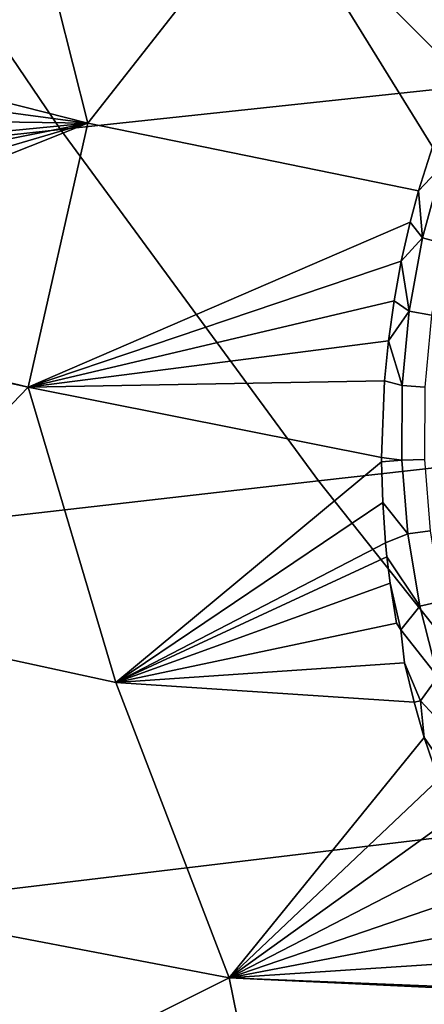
# Model space of a CAD drawing. Header units: metres. Extents: x -240 to 45, y -77 to 27.
# Tile 71 of 256: x -218.898 to -218.243, y -13.904 to -12.308. Entities that reach past the tile are written whole.
import ezdxf

# ---------------------------------------------------------------- set-up
doc = ezdxf.new("R2010")
doc.units = ezdxf.units.M
doc.layers.add('solid_102011X2', color=7, linetype='CONTINUOUS')

msp = doc.modelspace()

# ---------------------------------------------------------------- linework, layer by layer
at = {"layer": 'solid_102011X2'}
for points in [[(-217.816788, -11.754929, 302.654205), (-219.230606, -11.897602, 300.996674), (-218.831802, -12.486038, 300.716553), (-217.424911, -12.336087, 302.374359)], [(-219.230606, -11.897602, 300.996674), (-220.633698, -12.041979, 299.327454), (-220.227661, -12.63774, 299.047333), (-218.831802, -12.486038, 300.716553)], [(-219.309464, -12.273006, 273.19104), (-218.909225, -11.994796, 273.064026), (-218.787582, -12.475676, 273.060944), (-219.317856, -12.341418, 273.195618)], [(-218.909225, -11.994796, 273.064026), (-218.488235, -12.094484, 272.957214), (-218.787582, -12.475676, 273.060944)], [(-218.488235, -12.094484, 272.957214), (-218.229309, -12.514302, 272.916412), (-218.25174, -12.585689, 272.924835), (-218.787582, -12.475676, 273.060944)], [(-218.488235, -12.094484, 272.957214), (-218.184525, -12.398903, 272.898804), (-218.229309, -12.514302, 272.916412)], [(-218.488235, -12.094484, 272.957214), (-218.132431, -12.291724, 272.877655), (-218.184525, -12.398903, 272.898804)], [(-219.32843, -12.403353, 273.199921), (-219.317856, -12.341418, 273.195618), (-218.787582, -12.475676, 273.060944)], [(-217.424911, -12.336087, 302.374359), (-218.831802, -12.486038, 300.716553), (-218.414001, -13.05539, 300.423035), (-217.014374, -12.898361, 302.081207)], [(-219.342529, -12.467844, 273.20462), (-219.32843, -12.403353, 273.199921), (-218.787582, -12.475676, 273.060944)], [(-219.436569, -12.734475, 273.226013), (-218.787582, -12.475676, 273.060944), (-218.884308, -12.903928, 273.084808), (-219.451019, -12.764266, 273.228638)], [(-219.436569, -12.734475, 273.226013), (-219.402893, -12.656902, 273.219421), (-218.787582, -12.475676, 273.060944)], [(-219.402893, -12.656902, 273.219421), (-219.379776, -12.594752, 273.214355), (-218.787582, -12.475676, 273.060944)], [(-219.379776, -12.594752, 273.214355), (-219.35965, -12.531679, 273.209412), (-218.787582, -12.475676, 273.060944)], [(-219.35965, -12.531679, 273.209412), (-219.342529, -12.467844, 273.20462), (-218.787582, -12.475676, 273.060944)], [(-218.787582, -12.475676, 273.060944), (-218.25174, -12.585689, 272.924835), (-218.26535, -12.636457, 272.929718), (-218.884308, -12.903928, 273.084808)], [(-218.831802, -12.486038, 300.716553), (-220.227661, -12.63774, 299.047333), (-219.802246, -13.214212, 298.753876), (-218.414001, -13.05539, 300.423035)], [(-218.213776, -12.545124, 272.912476), (-218.25174, -12.585689, 272.924835), (-218.229309, -12.514302, 272.916412)], [(-218.213776, -12.545124, 272.912476), (-218.245575, -12.661605, 272.923981), (-218.25174, -12.585689, 272.924835)], [(-218.17897, -12.558505, 272.897644), (-218.209839, -12.671442, 272.9086), (-218.245575, -12.661605, 272.923981), (-218.213776, -12.545124, 272.912476)], [(-218.245575, -12.661605, 272.923981), (-218.26535, -12.636457, 272.929718), (-218.25174, -12.585689, 272.924835)], [(-218.26535, -12.636457, 272.929718), (-218.279724, -12.69953, 272.93457), (-218.884308, -12.903928, 273.084808)], [(-218.245575, -12.661605, 272.923981), (-218.279724, -12.69953, 272.93457), (-218.26535, -12.636457, 272.929718)], [(-218.245575, -12.661605, 272.923981), (-218.267105, -12.78073, 272.930603), (-218.279724, -12.69953, 272.93457)], [(-218.209839, -12.671442, 272.9086), (-218.230759, -12.786946, 272.914795), (-218.267105, -12.78073, 272.930603), (-218.245575, -12.661605, 272.923981)], [(-218.279724, -12.69953, 272.93457), (-218.291519, -12.7636, 272.938141), (-218.884308, -12.903928, 273.084808)], [(-218.267105, -12.78073, 272.930603), (-218.291519, -12.7636, 272.938141), (-218.279724, -12.69953, 272.93457)], [(-219.457901, -12.777851, 273.229858), (-219.451019, -12.764266, 273.228638), (-218.884308, -12.903928, 273.084808)], [(-218.291519, -12.7636, 272.938141), (-218.300674, -12.828419, 272.940399), (-218.884308, -12.903928, 273.084808)], [(-218.267105, -12.78073, 272.930603), (-218.300674, -12.828419, 272.940399), (-218.291519, -12.7636, 272.938141)], [(-219.489639, -12.83633, 273.235291), (-219.457901, -12.777851, 273.229858), (-218.884308, -12.903928, 273.084808), (-219.23999, -13.274443, 273.145905)], [(-218.267105, -12.78073, 272.930603), (-218.278214, -12.901234, 272.932373), (-218.300674, -12.828419, 272.940399)], [(-218.230759, -12.786946, 272.914795), (-218.241608, -12.90379, 272.916168), (-218.278214, -12.901234, 272.932373), (-218.267105, -12.78073, 272.930603)], [(-218.300674, -12.828419, 272.940399), (-218.307083, -12.893715, 272.941345), (-218.884308, -12.903928, 273.084808)], [(-218.278214, -12.901234, 272.932373), (-218.307083, -12.893715, 272.941345), (-218.300674, -12.828419, 272.940399)], [(-218.307083, -12.893715, 272.941345), (-218.311722, -13.017849, 272.939484), (-218.884308, -12.903928, 273.084808)], [(-218.278915, -13.02187, 272.929199), (-218.311722, -13.017849, 272.939484), (-218.307083, -12.893715, 272.941345), (-218.278214, -12.901234, 272.932373)], [(-218.884308, -12.903928, 273.084808), (-218.742523, -13.382249, 273.019928), (-219.23999, -13.274443, 273.145905)], [(-218.884308, -12.903928, 273.084808), (-218.311722, -13.017849, 272.939484), (-218.311691, -13.024914, 272.93924), (-218.742523, -13.382249, 273.019928)], [(-217.014374, -12.898361, 302.081207), (-218.414001, -13.05539, 300.423035), (-217.977844, -13.604796, 300.116638), (-216.585831, -13.440899, 301.775146)], [(-218.241608, -12.90379, 272.916168), (-218.242355, -13.020771, 272.912689), (-218.278915, -13.02187, 272.929199), (-218.278214, -12.901234, 272.932373)], [(-218.278915, -13.02187, 272.929199), (-218.311691, -13.024914, 272.93924), (-218.311722, -13.017849, 272.939484)], [(-218.242355, -13.020771, 272.912689), (-218.23317, -13.13676, 272.904633), (-218.269363, -13.141473, 272.921326), (-218.278915, -13.02187, 272.929199)], [(-218.311691, -13.024914, 272.93924), (-218.309845, -13.090514, 272.936249), (-218.742523, -13.382249, 273.019928)], [(-218.278915, -13.02187, 272.929199), (-218.269363, -13.141473, 272.921326), (-218.309845, -13.090514, 272.936249), (-218.311691, -13.024914, 272.93924)], [(-218.414001, -13.05539, 300.423035), (-219.802246, -13.214212, 298.753876), (-219.358139, -13.770523, 298.447479), (-217.977844, -13.604796, 300.116638)], [(-218.309845, -13.090514, 272.936249), (-218.305252, -13.156015, 272.931946), (-218.742523, -13.382249, 273.019928)], [(-218.269363, -13.141473, 272.921326), (-218.305252, -13.156015, 272.931946), (-218.309845, -13.090514, 272.936249)], [(-218.269363, -13.141473, 272.921326), (-218.249832, -13.258917, 272.909027), (-218.302979, -13.179037, 272.930145), (-218.305252, -13.156015, 272.931946)], [(-218.23317, -13.13676, 272.904633), (-218.21434, -13.250667, 272.892212), (-218.249832, -13.258917, 272.909027), (-218.269363, -13.141473, 272.921326)], [(-218.305252, -13.156015, 272.931946), (-218.302979, -13.179037, 272.930145), (-218.742523, -13.382249, 273.019928)], [(-218.302979, -13.179037, 272.930145), (-218.297897, -13.221261, 272.926392), (-218.742523, -13.382249, 273.019928)], [(-218.249832, -13.258917, 272.909027), (-218.280579, -13.297219, 272.917053), (-218.297897, -13.221261, 272.926392), (-218.302979, -13.179037, 272.930145)], [(-218.297897, -13.221261, 272.926392), (-218.28775, -13.286209, 272.919617), (-218.742523, -13.382249, 273.019928)], [(-218.280579, -13.297219, 272.917053), (-218.28775, -13.286209, 272.919617), (-218.297897, -13.221261, 272.926392)], [(-218.249832, -13.258917, 272.909027), (-218.220688, -13.37318, 272.892578), (-218.280579, -13.297219, 272.917053)], [(-218.21434, -13.250667, 272.892212), (-218.186188, -13.361501, 272.875763), (-218.220688, -13.37318, 272.892578), (-218.249832, -13.258917, 272.909027)], [(-219.23999, -13.274443, 273.145905), (-218.742523, -13.382249, 273.019928), (-218.55864, -13.861032, 272.916779), (-219.124634, -13.752932, 273.059631)], [(-218.280579, -13.297219, 272.917053), (-218.274841, -13.350621, 272.911621), (-218.742523, -13.382249, 273.019928), (-218.28775, -13.286209, 272.919617)], [(-218.220688, -13.37318, 272.892578), (-218.248703, -13.412001, 272.899994), (-218.274841, -13.350621, 272.911621), (-218.280579, -13.297219, 272.917053)], [(-218.274841, -13.350621, 272.911621), (-218.259155, -13.414441, 272.902466), (-218.742523, -13.382249, 273.019928)], [(-218.248703, -13.412001, 272.899994), (-218.259155, -13.414441, 272.902466), (-218.274841, -13.350621, 272.911621)], [(-218.259155, -13.414441, 272.902466), (-218.242645, -13.471354, 272.89325), (-218.55864, -13.861032, 272.916779), (-218.742523, -13.382249, 273.019928)], [(-218.220688, -13.37318, 272.892578), (-218.182388, -13.483384, 272.872437), (-218.248703, -13.412001, 272.899994)], [(-218.248703, -13.412001, 272.899994), (-218.242645, -13.471354, 272.89325), (-218.259155, -13.414441, 272.902466)], [(-218.182388, -13.483384, 272.872437), (-218.207825, -13.52255, 272.879364), (-218.242645, -13.471354, 272.89325), (-218.248703, -13.412001, 272.899994)], [(-218.242645, -13.471354, 272.89325), (-218.219604, -13.539433, 272.88089), (-218.55864, -13.861032, 272.916779)], [(-218.207825, -13.52255, 272.879364), (-218.219604, -13.539433, 272.88089), (-218.242645, -13.471354, 272.89325)], [(-218.219604, -13.539433, 272.88089), (-218.195816, -13.600274, 272.868591), (-218.55864, -13.861032, 272.916779)], [(-217.977844, -13.604796, 300.116638), (-219.358139, -13.770523, 298.447479), (-218.896011, -14.305807, 298.128632), (-217.524002, -14.133403, 299.797791)], [(-218.195816, -13.600274, 272.868591), (-218.169357, -13.659876, 272.855316), (-218.55864, -13.861032, 272.916779)], [(-218.169357, -13.659876, 272.855316), (-218.140381, -13.717978, 272.841187), (-218.55864, -13.861032, 272.916779)], [(-218.140381, -13.717978, 272.841187), (-218.108856, -13.774546, 272.826263), (-218.55864, -13.861032, 272.916779)], [(-219.124634, -13.752932, 273.059631), (-218.55864, -13.861032, 272.916779), (-219.208542, -14.186121, 272.996063)], [(-219.358139, -13.770523, 298.447479), (-220.725006, -13.937861, 296.767059), (-220.254196, -14.479825, 296.448639), (-218.896011, -14.305807, 298.128632)], [(-218.108856, -13.774546, 272.826263), (-218.074936, -13.82932, 272.810638), (-218.55864, -13.861032, 272.916779)], [(-218.074936, -13.82932, 272.810638), (-218.038635, -13.882269, 272.794342), (-218.55864, -13.861032, 272.916779)], [(-218.55864, -13.861032, 272.916779), (-218.465927, -14.318016, 272.80954), (-219.003433, -14.653206, 272.838623), (-219.208542, -14.186121, 272.996063)], [(-218.035995, -13.885931, 272.793182), (-217.989609, -13.94623, 272.77301), (-218.465927, -14.318016, 272.80954), (-218.55864, -13.861032, 272.916779)], [(-218.038635, -13.882269, 272.794342), (-218.035995, -13.885931, 272.793182), (-218.55864, -13.861032, 272.916779)]]:
    msp.add_3dface(points, dxfattribs=at)

doc.saveas('drawing.dxf')
